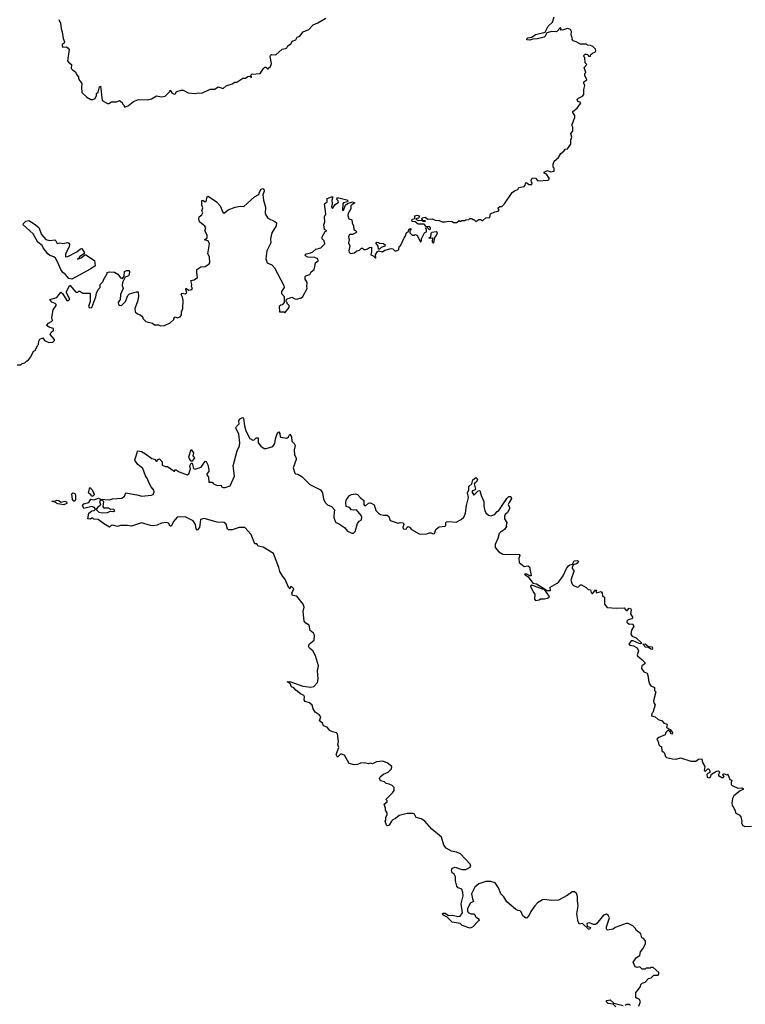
# Model space of a CAD drawing. Extents: x 2240384 to 2404287, y 351326 to 526670.
# Tile 151 of 256: x 2317562 to 2324851, y 426316 to 436206. Entities that reach past the tile are written whole.
import ezdxf

# ---------------------------------------------------------------- set-up
doc = ezdxf.new("R2010")
doc.units = 0

msp = doc.modelspace()

# ---------------------------------------------------------------- linework, layer by layer
at = {"layer": '0CON20XD'}
for points in [[(2320935, 434087.5), (2320950, 434075), (2320940, 434065), (2320905, 434047.5), (2320875, 434047.5), (2320863.3, 434025), (2320870, 433995), (2320863.3, 433965), (2320877.5, 433935), (2320868.8, 433885), (2320871.7, 433871.7), (2320885, 433857.5), (2320925, 433862.5), (2320950, 433885), (2320975, 433892.5), (2320995, 433910), (2321005, 433910), (2321018.3, 433898.3), (2321035, 433897.5), (2321057, 433903), (2321075, 433917.5), (2321095, 433920), (2321097.5, 433875), (2321090, 433845), (2321113, 433833), (2321135, 433810), (2321140, 433815), (2321137.5, 433845), (2321155, 433877.5), (2321165, 433882.5), (2321205, 433872.5), (2321228.3, 433891.7), (2321295, 433907.5), (2321310, 433905), (2321335, 433880), (2321365, 433890), (2321371.7, 433898.3), (2321372.5, 433927.5), (2321387.5, 433935), (2321422.5, 434015), (2321440.7, 434039.3), (2321445, 434060), (2321468.3, 434081.7), (2321471.7, 434098.3), (2321483, 434107), (2321490, 434105), (2321490, 434095), (2321480, 434085), (2321480, 434065), (2321505, 434040), (2321525, 434040), (2321535, 434047.5), (2321555, 434040), (2321588.3, 433971.7), (2321596.7, 433985), (2321596.7, 434005), (2321630, 434065), (2321650, 434075), (2321650, 434095), (2321640, 434115), (2321655, 434120), (2321675, 434100), (2321688.3, 434101.7), (2321690, 434115), (2321675, 434126.7), (2321645, 434127.5), (2321625, 434152.5), (2321565, 434152.5), (2321536.2, 434176.2), (2321505, 434180), (2321500, 434195), (2321506.4, 434203.6), (2321530, 434210), (2321530, 434235), (2321555, 434244), (2321568.1, 434238.1), (2321576.7, 434223.3), (2321567, 434213), (2321540, 434205), (2321550, 434195), (2321565, 434190), (2321601.7, 434191.7), (2321615, 434182.5), (2321635, 434180), (2321640, 434185), (2321610, 434190), (2321600, 434205), (2321603.9, 434216.1), (2321635, 434223.8), (2321660.7, 434200.7), (2321705, 434204.2), (2321735, 434191.2), (2321775, 434188.8), (2321805, 434174), (2321835.8, 434174.2), (2321865, 434182.5), (2321905, 434180), (2321918.3, 434168.3), (2321951.7, 434168.3), (2321975, 434187.5), (2321995, 434180), (2322005, 434190), (2322035, 434190), (2322043, 434197), (2322075, 434200), (2322085, 434210), (2322105, 434210), (2322115, 434200), (2322125, 434200), (2322145, 434180), (2322175, 434200), (2322195, 434200), (2322205, 434190), (2322215, 434190), (2322243, 434217), (2322285, 434220), (2322293, 434257), (2322335, 434277.5), (2322368.3, 434281.7), (2322380, 434295), (2322370, 434305), (2322370, 434315), (2322385, 434330), (2322405, 434330), (2322433, 434357), (2322510.7, 434469.3), (2322533, 434487), (2322565, 434500), (2322575, 434520), (2322628.3, 434531.7), (2322640, 434545), (2322645, 434570), (2322657, 434567), (2322675, 434550), (2322705, 434550), (2322710, 434565), (2322703, 434573), (2322700, 434595), (2322713.8, 434616.2), (2322745, 434612.5), (2322768.3, 434588.3), (2322870, 434595), (2322880, 434605), (2322880, 434615), (2322853, 434653), (2322830, 434665), (2322830, 434675), (2322865, 434692.5), (2322895, 434676.7), (2322930, 434685), (2322930, 434715), (2322920, 434725), (2322920, 434755), (2322930, 434785), (2322975, 434820), (2322997, 434863), (2323026.4, 434883.6), (2323040, 434905), (2323065, 434910), (2323100, 434955), (2323100, 434995), (2323107.5, 435025), (2323098.3, 435061.7), (2323120, 435085), (2323120, 435125), (2323107.5, 435145), (2323137.5, 435225), (2323137.5, 435245), (2323120, 435275), (2323120, 435285), (2323163, 435317), (2323196.7, 435363.3), (2323197.5, 435375), (2323170, 435385), (2323162.5, 435405), (2323175, 435417.5), (2323215, 435437.5), (2323230, 435455), (2323230, 435505), (2323240, 435545), (2323228.3, 435568.3), (2323228.3, 435581.7), (2323257.5, 435602.5), (2323240, 435645), (2323240, 435665), (2323250, 435675), (2323232.5, 435725), (2323257.5, 435755), (2323243, 435773), (2323240, 435825), (2323230, 435835), (2323230, 435845), (2323241.7, 435858.3), (2323255, 435860), (2323270, 435855), (2323275, 435840), (2323295, 435840), (2323300, 435855), (2323315, 435870), (2323346.7, 435883.3), (2323350, 435895), (2323345, 435910), (2323320, 435935), (2323297, 435947), (2323265, 435950), (2323255, 435960), (2323195, 435960), (2323153.6, 435983.6), (2323123, 435993), (2323112.5, 436005), (2323116.7, 436015), (2323101.2, 436055), (2323105.8, 436085.8), (2323096.4, 436106.4), (2323065, 436116.7), (2323025, 436102.5), (2322995, 436100), (2322990, 436105), (2323000, 436115), (2322995, 436127.5), (2322955, 436082.5), (2322906, 436086), (2322856.4, 436073.6), (2322841.2, 436038.8), (2322829.7, 436030.3), (2322765, 436012), (2322715, 436011.2), (2322685, 435999.2), (2322657.5, 436005), (2322656.7, 436015), (2322665, 436023.3), (2322705, 436028.8), (2322745, 436058.1), (2322839.3, 436080.7), (2322870.9, 436139.1), (2322915, 436180), (2322931.2, 436235)], [(2317956.1, 436206.1), (2317971.7, 436171.7), (2317977.5, 436115), (2317990, 436085), (2317997, 436017), (2318011.2, 435985), (2318008.8, 435971.2), (2317987.5, 435955), (2317988.3, 435938.3), (2317995, 435930), (2318031.7, 435931.7), (2318049.3, 435919.3), (2318057.5, 435905), (2318043.6, 435793.6), (2318050.7, 435780.7), (2318082.5, 435755), (2318080, 435715), (2318095, 435697.5), (2318123, 435683), (2318133.8, 435653.8), (2318151.7, 435631.7), (2318152.5, 435615), (2318165, 435590), (2318187.5, 435565), (2318182.5, 435525), (2318187.5, 435475), (2318237.9, 435427.9), (2318275, 435404.2), (2318296.9, 435403.1), (2318318.8, 435415), (2318332.5, 435445), (2318332.5, 435465), (2318350.7, 435479.3), (2318365, 435532.5), (2318375, 435537.5), (2318390, 435395), (2318443, 435363), (2318457, 435363), (2318485, 435380), (2318535, 435380), (2318565, 435392.5), (2318590, 435375), (2318595, 435360), (2318610, 435345), (2318611.7, 435331.7), (2318625, 435330), (2318655, 435342.5), (2318705, 435382.5), (2318755, 435402.5), (2318845, 435400), (2318885, 435410), (2318935, 435440), (2318985, 435430), (2319021.7, 435438.3), (2319070, 435485), (2319075, 435497.5), (2319090.7, 435470.7), (2319115, 435457.5), (2319130, 435465), (2319130, 435475), (2319140, 435485), (2319185, 435499.4), (2319205, 435497.1), (2319255, 435471.2), (2319325, 435463.8), (2319355, 435470), (2319391.7, 435468.3), (2319475, 435506.7), (2319521.7, 435508.3), (2319555, 435532.5), (2319607, 435513), (2319635, 435542.5), (2319695, 435560), (2319723, 435577), (2319741.7, 435578.3), (2319805, 435617.5), (2319831.7, 435618.3), (2319853.9, 435636.1), (2319875, 435640), (2319880, 435640), (2319887, 435623), (2319890, 435635), (2319880, 435645), (2319893, 435657), (2319977.5, 435665), (2320010, 435715), (2320025, 435727.5), (2320035, 435730), (2320055, 435710), (2320060, 435720), (2320082.5, 435735), (2320092.5, 435765), (2320077.5, 435835), (2320080.7, 435849.3), (2320095, 435856.7), (2320135.9, 435854.1), (2320199.3, 435910.7), (2320233.3, 435916.7), (2320245, 435922.5), (2320257, 435943), (2320290, 435965), (2320300, 435990), (2320335, 436002.5), (2320350.7, 436029.3), (2320375, 436040), (2320410, 436085), (2320465, 436107.5), (2320510, 436155), (2320557, 436173), (2320638.3, 436221.7)], [(2317535, 432740), (2317571.7, 432738.3), (2317588.3, 432751.7), (2317615, 432760), (2317635, 432780), (2317645, 432780), (2317675, 432820), (2317700, 432875), (2317716.7, 432883.3), (2317740, 432935), (2317750, 432945), (2317753, 432977), (2317763.6, 432996.4), (2317795, 433010), (2317812.7, 432982.7), (2317855, 432962), (2317895, 432966.7), (2317912.5, 432985), (2317910, 432995), (2317867.5, 433045), (2317880.7, 433069.3), (2317900, 433085), (2317900, 433105), (2317865, 433112.5), (2317830, 433135), (2317851.2, 433158.8), (2317882.5, 433175), (2317890, 433185), (2317883.8, 433215), (2317897, 433293), (2317926.7, 433335), (2317926.7, 433345), (2317917.5, 433355), (2317885, 433370), (2317864.2, 433395.8), (2317933.6, 433416.4), (2317975, 433467.5), (2317992.5, 433455), (2318033.8, 433385), (2318053.6, 433386.4), (2318062.5, 433395), (2318061.2, 433405), (2318032.3, 433462.3), (2318031.2, 433475), (2318065, 433540), (2318125, 433470), (2318145, 433470), (2318155, 433480), (2318165, 433480), (2318195, 433460), (2318265, 433460), (2318270, 433455), (2318270, 433375), (2318252.5, 433325), (2318262, 433312), (2318285.7, 433314.3), (2318327, 433423), (2318335, 433460), (2318350, 433495), (2318370, 433515), (2318370, 433545), (2318400, 433575), (2318400, 433585), (2318440, 433655), (2318440, 433665), (2318465, 433672.5), (2318515, 433668.8), (2318549.3, 433649.3), (2318575, 433612.5), (2318595, 433607.5), (2318611.7, 433628.3), (2318613.3, 433675), (2318635, 433686.7), (2318657.5, 433687.5), (2318666.2, 433676.2), (2318662.5, 433645), (2318655, 433633.3), (2318621.7, 433618.3), (2318593.3, 433565), (2318592.5, 433535), (2318600, 433505), (2318573.3, 433445), (2318570, 433395), (2318551.2, 433365), (2318555.8, 433345), (2318565, 433337.1), (2318585, 433336.5), (2318625.6, 433375), (2318647.5, 433435), (2318665, 433452.5), (2318735, 433473.8), (2318752.5, 433472.5), (2318756.7, 433425), (2318746.7, 433375), (2318720, 433305), (2318723, 433273), (2318745, 433250), (2318771.7, 433241.7), (2318788.3, 433228.3), (2318800, 433215), (2318800, 433205), (2318830, 433175), (2318895, 433157.5), (2318915, 433142.5), (2318955, 433140), (2318975, 433130), (2319017, 433133), (2319075, 433162.5), (2319110, 433195), (2319110, 433205), (2319125, 433220), (2319145, 433212.5), (2319175, 433220), (2319187, 433243), (2319188.3, 433271.7), (2319200, 433305), (2319204, 433386), (2319198.1, 433418.1), (2319183.9, 433446.1), (2319195, 433457.5), (2319225, 433453.3), (2319240, 433465), (2319230, 433495), (2319235, 433510), (2319258.3, 433488.3), (2319292.5, 433495), (2319297.5, 433505), (2319288.8, 433525), (2319292, 433545), (2319280, 433585), (2319315, 433592.5), (2319347.5, 433615), (2319340, 433665), (2319342.5, 433695), (2319380, 433725), (2319425, 433727.5), (2319466.4, 433753.6), (2319473.3, 433765), (2319467.5, 433825), (2319451.2, 433855), (2319470, 433955), (2319455, 433983.3), (2319420, 433995), (2319446.7, 434015), (2319445, 434040), (2319422.5, 434085), (2319432.5, 434115), (2319421.7, 434131.7), (2319367.5, 434175), (2319360, 434205), (2319363.9, 434226.1), (2319393, 434247), (2319402.5, 434265), (2319392.5, 434285), (2319400, 434315), (2319391.7, 434341.7), (2319390, 434390), (2319405, 434390), (2319425, 434377.5), (2319435, 434380), (2319443.6, 434426.4), (2319455, 434432.5), (2319537.5, 434375), (2319575, 434337.5), (2319604.1, 434274.1), (2319615, 434263.3), (2319655, 434296.7), (2319725, 434322.5), (2319775, 434333.8), (2319815, 434330), (2319920, 434425), (2319965, 434450), (2319970, 434475), (2319988.8, 434505), (2320005, 434511.2), (2320014.2, 434504.2), (2320017, 434483), (2320005.8, 434445), (2320011.7, 434391.7), (2320031.7, 434321.7), (2320026.7, 434255), (2320055, 434213.3), (2320125, 434180), (2320142.5, 434165), (2320136.7, 434135), (2320096.2, 434065), (2320080, 434005), (2320083.3, 433965), (2320046.2, 433885), (2320033.3, 433805), (2320047.5, 433765), (2320093.6, 433743.6), (2320123, 433713), (2320216.4, 433536.4), (2320217.5, 433515), (2320192.5, 433475), (2320192.5, 433455), (2320220, 433425), (2320220, 433365), (2320198.3, 433341.7), (2320185, 433340), (2320170, 433325), (2320171.7, 433271.7), (2320215, 433270), (2320227, 433263), (2320270, 433315), (2320270, 433335), (2320250, 433355), (2320250, 433365), (2320240, 433375), (2320241.7, 433398.3), (2320295, 433417.5), (2320325, 433402.5), (2320345, 433400), (2320375, 433410), (2320385, 433407.5), (2320407.5, 433425), (2320450, 433505), (2320446.2, 433525), (2320451.2, 433565), (2320431.2, 433601.2), (2320430, 433625), (2320435, 433632.5), (2320475, 433647.5), (2320488.3, 433671.7), (2320518.8, 433695), (2320526.2, 433726.2), (2320532.5, 433765), (2320560, 433785), (2320556.7, 433805), (2320527.7, 433817.7), (2320455, 433820), (2320433.8, 433835), (2320430, 433845), (2320440, 433855), (2320485, 433863.8), (2320505.9, 433874.1), (2320538.3, 433901.7), (2320587, 433913), (2320627, 433953), (2320620, 433985), (2320600, 434005), (2320600, 434025), (2320631.7, 434078.3), (2320647.5, 434085), (2320625, 434100), (2320617.5, 434145), (2320627.5, 434175), (2320623.8, 434225), (2320636, 434255), (2320622.5, 434355), (2320650, 434375), (2320651.7, 434408.3), (2320692.7, 434427.3), (2320706.7, 434425), (2320697, 434393), (2320700, 434355), (2320693.3, 434325), (2320705, 434310), (2320730.5, 434349.5), (2320765.9, 434374.1), (2320762.5, 434385), (2320743, 434403), (2320753.3, 434415), (2320767.6, 434417.6), (2320848.8, 434395), (2320856.7, 434385), (2320853.3, 434376.7), (2320815, 434365.7), (2320809.2, 434355), (2320805, 434290), (2320816.1, 434293.9), (2320835, 434342.5), (2320855, 434360), (2320905, 434375.8), (2320927.5, 434365), (2320900.7, 434349.3), (2320890, 434335), (2320890, 434305), (2320861.4, 434258.6), (2320859.2, 434235), (2320867, 434207), (2320900, 434195), (2320902.5, 434165), (2320916.1, 434136.1), (2320917.5, 434097.5), (2320935, 434087.5)], [(2318085, 433600), (2318055, 433607.5), (2318021.2, 433645), (2317993.8, 433665), (2317974, 433695), (2317945.7, 433765.7), (2317920.3, 433810.3), (2317905, 433824), (2317865, 433838), (2317844.3, 433854.3), (2317796.2, 433915), (2317787.3, 433937.3), (2317745, 433972.5), (2317696, 434056), (2317596.7, 434145), (2317600.3, 434159.7), (2317625, 434183.3), (2317655, 434187.5), (2317707.5, 434155), (2317755, 434117.5), (2317779.3, 434049.3), (2317825, 433997.5), (2317865, 433987.5), (2317913.9, 433993.9), (2317926.2, 433985), (2317938.3, 433958.3), (2317965, 433964), (2317995, 433956.7), (2318045, 433966.2), (2318055, 433962.5), (2318060.7, 433950.7), (2318060, 433925), (2318023.3, 433855), (2318023, 433823), (2318045, 433827.5), (2318136.1, 433873.9), (2318172.5, 433905), (2318185, 433908), (2318212.5, 433865), (2318207, 433853), (2318162.5, 433825), (2318160, 433810), (2318141.7, 433801.7), (2318180, 433815), (2318215, 433842.5), (2318227.5, 433842.5), (2318315, 433787.5), (2318320, 433735), (2318276.1, 433703.9), (2318085, 433600)], [(2321715, 433960), (2321726.8, 433973.2), (2321728.3, 434011.7), (2321746.7, 434035), (2321757.5, 434065), (2321746.4, 434076.4), (2321701.7, 434068.3), (2321693, 434057), (2321688.3, 434021.7), (2321672.5, 434015), (2321675, 434010), (2321710, 434015), (2321706.7, 433975), (2321715, 433960)], [(2321175, 433900), (2321165, 433900), (2321161.7, 433931.7), (2321140, 433965), (2321145, 433970), (2321167, 433967), (2321175, 433960), (2321217, 433957), (2321232.5, 433945), (2321229.3, 433930.7), (2321191.7, 433918.3), (2321175, 433900)], [(2318734.1, 431134.1), (2318685, 431118), (2318645, 431126.7), (2318576.1, 431123.9), (2318545, 431116.7), (2318495, 431130), (2318480, 431125), (2318465, 431110), (2318402.5, 431145), (2318350, 431185), (2318308.3, 431188.3), (2318295, 431200), (2318285, 431200), (2318271.7, 431188.3), (2318245, 431192.5), (2318255, 431250), (2318285, 431272.5), (2318310, 431275), (2318320, 431285), (2318320, 431295), (2318312.5, 431305), (2318285, 431316.2), (2318205, 431297.5), (2318193.8, 431325), (2318205.6, 431344.4), (2318256.7, 431355), (2318275, 431390), (2318305, 431383.3), (2318355, 431400), (2318375, 431390), (2318465, 431383.3), (2318495, 431392.5), (2318589.3, 431400.7), (2318615, 431420), (2318627, 431453), (2318755, 431430), (2318785, 431419.2), (2318885, 431430), (2318902.1, 431437.9), (2318914, 431465), (2318909.5, 431479.5), (2318883.3, 431515), (2318858.3, 431558.3), (2318846.2, 431595), (2318824.3, 431624.3), (2318797.7, 431697.7), (2318747, 431737), (2318723.3, 431775), (2318720, 431785), (2318742.5, 431855), (2318743.9, 431876.1), (2318785, 431867.1), (2318825.5, 431845.5), (2318888, 431798), (2318915, 431792.5), (2318935, 431767.5), (2318951.4, 431788.6), (2318965, 431795.7), (2318992, 431765), (2318991.7, 431731.7), (2319025, 431717.5), (2319045, 431716.7), (2319115, 431670), (2319120, 431670), (2319120, 431685), (2319135, 431685.8), (2319163.6, 431663.6), (2319245, 431634.2), (2319261.2, 431645), (2319277.5, 431695), (2319270.8, 431725), (2319285, 431750), (2319295, 431750), (2319309.3, 431699.3), (2319325, 431690), (2319385, 431712.5), (2319417, 431763), (2319425, 431770), (2319435, 431767.5), (2319452.5, 431735), (2319463.3, 431685), (2319460.7, 431669.3), (2319442.5, 431645), (2319442.5, 431635), (2319459.3, 431609.3), (2319461.7, 431561.7), (2319495, 431560), (2319510, 431545), (2319545, 431527.5), (2319585, 431530), (2319590, 431515), (2319605, 431507.5), (2319625, 431507.5), (2319676.4, 431523.6), (2319719.3, 431620.7), (2319706.2, 431725), (2319747.5, 431875), (2319770.8, 431925), (2319774.3, 431955), (2319764.2, 432044.2), (2319734, 432106), (2319740, 432120), (2319767.5, 432145), (2319762.5, 432175), (2319770, 432195), (2319798.8, 432208.8), (2319807, 432207), (2319809.2, 432199.2), (2319820, 432125), (2319834.3, 432075), (2319875, 432000), (2319905, 431982), (2319915.8, 431984.2), (2319937.5, 432005), (2319955.8, 432005.8), (2319957.5, 431955), (2319983.6, 431923.6), (2320018.3, 431898.3), (2320038.3, 431898.3), (2320105, 431920), (2320125, 431947.5), (2320131.4, 431995), (2320152.5, 432055), (2320165, 432066.7), (2320175, 432050), (2320177.5, 432017.5), (2320185, 432013.8), (2320246.4, 432003.6), (2320263.3, 432015), (2320275, 432042.5), (2320293.3, 432015), (2320294.1, 431974.1), (2320318.8, 431948.8), (2320327.7, 431927.7), (2320317.5, 431885), (2320321.1, 431835), (2320339.2, 431805), (2320340.5, 431789.5), (2320307.5, 431705), (2320325, 431650), (2320333, 431643), (2320355, 431642.5), (2320395, 431617.5), (2320475, 431538), (2320583, 431483), (2320602.5, 431455), (2320615, 431390), (2320634.2, 431354.2), (2320655, 431333.3), (2320693.3, 431315), (2320728.3, 431278.3), (2320720, 431265), (2320717, 431207), (2320735, 431160), (2320775, 431140), (2320823.8, 431103.8), (2320855, 431067.5), (2320898.3, 431048.3), (2320915, 431047.5), (2320932.5, 431065), (2320956.7, 431145), (2320972.5, 431167.5), (2320995, 431181.2), (2320997.7, 431207.7), (2320993.3, 431225), (2320945, 431283.3), (2320915, 431278.8), (2320895, 431283.8), (2320875, 431307.5), (2320840, 431315), (2320836.7, 431355), (2320846.2, 431385), (2320873.6, 431426.4), (2320895, 431437.5), (2320935, 431443.3), (2320955, 431437.5), (2320985, 431402.5), (2321020, 431375), (2321020, 431335), (2321025, 431327.5), (2321035, 431322.5), (2321065, 431350), (2321085, 431352.5), (2321123, 431333), (2321139.2, 431275), (2321165, 431249.2), (2321185, 431237.1), (2321215, 431230), (2321255, 431230), (2321270, 431215), (2321283.3, 431175), (2321365, 431150), (2321385, 431156), (2321413, 431153), (2321420, 431135), (2321410.5, 431109.5), (2321415, 431091.2), (2321445, 431087.5), (2321455, 431110), (2321465, 431116.7), (2321479.3, 431109.3), (2321496.4, 431086.4), (2321575, 431043.3), (2321643, 431037), (2321675, 431052.5), (2321695, 431052.5), (2321715, 431042.5), (2321730, 431045), (2321741.2, 431085), (2321765, 431106.7), (2321776.4, 431113.6), (2321835, 431117.5), (2321842.5, 431125), (2321842.5, 431155), (2321848.8, 431161.2), (2321875, 431165.8), (2321945, 431158.8), (2321997.5, 431185), (2322022.3, 431207.7), (2322040, 431250), (2322049.2, 431325), (2322070.8, 431405), (2322060, 431455), (2322072.5, 431485), (2322072.7, 431517.3), (2322102.5, 431545), (2322112.5, 431585), (2322144.1, 431605.9), (2322155, 431600), (2322160.8, 431585), (2322148.9, 431561.1), (2322126.7, 431545), (2322139.3, 431490.7), (2322136.7, 431483.3), (2322110, 431475), (2322102.5, 431465), (2322125, 431430), (2322167, 431473), (2322185, 431477.5), (2322197.7, 431427.7), (2322223.8, 431365), (2322223.8, 431315), (2322233.8, 431275), (2322245, 431252.5), (2322270.7, 431230.7), (2322295, 431223.8), (2322325, 431231.2), (2322338.3, 431241.7), (2322356.7, 431265), (2322374, 431276), (2322453.8, 431395), (2322475, 431416.2), (2322495, 431416.7), (2322502.9, 431395), (2322478, 431355), (2322470, 431335), (2322483.3, 431305), (2322482.5, 431292.5), (2322462.5, 431255), (2322437.5, 431235), (2322432.3, 431217.7), (2322432.7, 431192.7), (2322456.4, 431156.4), (2322450, 431125), (2322453.3, 431115), (2322433.3, 431085), (2322390.6, 431059.4), (2322378.8, 431045), (2322365.8, 430994.2), (2322336.7, 430935), (2322336.7, 430905), (2322375, 430860), (2322415, 430838.8), (2322580, 430835), (2322587.5, 430825), (2322577.5, 430795), (2322580, 430755), (2322630, 430715), (2322665, 430720), (2322681.7, 430711.7), (2322698.6, 430621.4), (2322685, 430618.8), (2322656.1, 430636.1), (2322633.3, 430635), (2322668.3, 430608.3), (2322715, 430546.2), (2322755, 430539.4), (2322862, 430472), (2322895, 430472.5), (2322890, 430505), (2322962.5, 430545), (2322979.3, 430560.7), (2323021.2, 430618.8), (2323055, 430693.8), (2323075, 430718.8), (2323088.8, 430731.2), (2323115, 430737.5), (2323131.1, 430768.9), (2323165.4, 430775.4), (2323174.2, 430765), (2323168.9, 430751.1), (2323155, 430739.2), (2323120.7, 430729.3), (2323113.3, 430703.3), (2323112.5, 430692.5), (2323130, 430675), (2323130, 430665), (2323100, 430575), (2323113.3, 430535), (2323125, 430522.5), (2323165, 430507.5), (2323175, 430510), (2323195, 430530), (2323205, 430530), (2323253, 430503), (2323273, 430483), (2323295, 430480), (2323303.3, 430453.3), (2323315, 430440), (2323345, 430480), (2323357.5, 430477.5), (2323350, 430465), (2323355, 430450), (2323403.6, 430463.6), (2323413.8, 430445), (2323415, 430420), (2323437, 430407), (2323436.7, 430335), (2323465, 430303.3), (2323556.4, 430293.6), (2323633, 430297), (2323655, 430272.5), (2323665, 430272.5), (2323684.4, 430295.6), (2323699.7, 430289.7), (2323705.7, 430275), (2323697, 430237), (2323717.5, 430205), (2323717.5, 430195), (2323711.7, 430188.3), (2323672.9, 430177.1), (2323662.5, 430165), (2323662.5, 430155), (2323685, 430133.3), (2323717, 430137), (2323730, 430115), (2323707.5, 430075), (2323700.7, 430030.7), (2323714, 430015), (2323755, 429996.9), (2323810, 429945), (2323801.7, 429938.3), (2323785, 429939.2), (2323725, 429966.9), (2323703.9, 429966.1), (2323682.5, 429935), (2323693, 429923), (2323727, 429917), (2323765.8, 429895.8), (2323778.8, 429865), (2323763.8, 429825), (2323766.7, 429815), (2323815.8, 429775.8), (2323840.7, 429750.7), (2323843, 429737), (2323812.5, 429715), (2323808.3, 429688.3), (2323832.5, 429655), (2323863.6, 429643.6), (2323876.4, 429606.4), (2323877, 429567), (2323887.5, 429535), (2323902.5, 429515), (2323938.3, 429498.3), (2323938.3, 429468.3), (2323952.5, 429455), (2323928, 429365), (2323931.2, 429345), (2323946.1, 429323.9), (2323921.7, 429248.3), (2323913, 429237), (2323910, 429215), (2323945, 429203.3), (2323975, 429177.5), (2324015, 429162.5), (2324031.7, 429141.7), (2324060, 429135), (2324067.5, 429125), (2324060, 429095), (2324095, 429077.5), (2324120, 429045), (2324115, 429030), (2324101.7, 429031.7), (2324098.3, 429048.3), (2324075, 429070), (2324052.5, 429045), (2324047.5, 429022.5), (2323983, 428997), (2323961.7, 428978.3), (2323977, 428957), (2323983, 428923), (2323995, 428910), (2324010, 428905), (2324013, 428863), (2324037.5, 428845), (2324050, 428805), (2324060, 428795), (2324120.7, 428780.7), (2324155, 428777.5), (2324201.7, 428791.7), (2324305, 428756.7), (2324355, 428756.7), (2324382.1, 428777.9), (2324413, 428783), (2324420, 428745), (2324443.3, 428705), (2324437.5, 428665), (2324451.7, 428658.3), (2324475, 428680), (2324485, 428680), (2324495, 428660), (2324493.3, 428645), (2324473.9, 428636.1), (2324466.2, 428625), (2324467.9, 428597.9), (2324485, 428590), (2324496.8, 428593.2), (2324513, 428627), (2324562.3, 428657.7), (2324585, 428660), (2324592, 428645), (2324580.8, 428625), (2324582, 428615), (2324615, 428594.4), (2324630, 428595), (2324640, 428605), (2324625, 428620), (2324632.5, 428635), (2324665, 428622.5), (2324675, 428626.7), (2324694.2, 428574.2), (2324716.2, 428566.2), (2324707.5, 428545), (2324707.5, 428525), (2324717.5, 428515), (2324775, 428486.7), (2324815, 428490), (2324830, 428485), (2324830, 428475), (2324799.3, 428460.7), (2324735, 428410), (2324723.3, 428385), (2324716.7, 428335), (2324717.5, 428315), (2324745, 428270), (2324756.7, 428235), (2324790.7, 428220.7), (2324805, 428200), (2324816.7, 428155), (2324812.5, 428135), (2324825, 428112.5), (2324845, 428103.3), (2324913.6, 428106.4)], [(2319295, 431770), (2319285, 431772.5), (2319266.7, 431795), (2319260, 431815), (2319285, 431890), (2319306.7, 431855), (2319300, 431825), (2319316.7, 431805), (2319295, 431770)], [(2318295, 431420), (2318285, 431420), (2318277.5, 431435), (2318253.3, 431455), (2318265, 431506.7), (2318285, 431486.7), (2318310, 431445), (2318310, 431435), (2318295, 431420)], [(2318005, 431334.4), (2317945, 431342.9), (2317915, 431361.2), (2317883.6, 431366.4), (2317895, 431372.5), (2317905, 431367.5), (2317935, 431380), (2317955, 431375.8), (2317975, 431361.2), (2318015, 431370), (2318031.7, 431361.7), (2318036, 431345), (2318005, 431334.4)], [(2318105, 431368.8), (2318094, 431385), (2318086.7, 431445), (2318095, 431453.3), (2318115, 431446.7), (2318121.2, 431435), (2318122, 431385), (2318115, 431371.2), (2318105, 431368.8)], [(2318395, 431253.8), (2318445, 431256.2), (2318475, 431270), (2318505, 431266.7), (2318516.2, 431275), (2318505, 431288.6), (2318475, 431286.2), (2318455, 431298.8), (2318409.7, 431299.7), (2318400, 431315), (2318407.5, 431365), (2318385, 431380), (2318375, 431380), (2318362.5, 431365), (2318373.3, 431335), (2318370, 431325), (2318342.5, 431305), (2318330, 431285), (2318357.7, 431257.7), (2318395, 431253.8)], [(2323783, 426297), (2323797.5, 426345), (2323786.4, 426366.4), (2323763.9, 426373.9), (2323752.5, 426385), (2323750, 426435), (2323775, 426460), (2323797.5, 426495), (2323800, 426515), (2323815, 426530), (2323845, 426540), (2323880, 426575), (2323907, 426583), (2323931.7, 426608.3), (2323975, 426610), (2323982.5, 426625), (2323982.5, 426635), (2323925, 426687.5), (2323903, 426687), (2323895, 426680), (2323855, 426680), (2323845, 426670), (2323815, 426670), (2323791.7, 426691.7), (2323765, 426686.7), (2323743, 426693), (2323725, 426740), (2323757.5, 426785), (2323790, 426805), (2323798.3, 426841.7), (2323822.5, 426875), (2323847, 426923), (2323850, 426955), (2323825, 426980), (2323810, 426985), (2323800, 427025), (2323757, 427057), (2323745, 427080), (2323720, 427105), (2323675, 427127.5), (2323655, 427127.5), (2323545, 427086.2), (2323525, 427070), (2323465, 427060), (2323457.5, 427075), (2323457.5, 427095), (2323486.2, 427185), (2323473, 427213), (2323455, 427222.5), (2323425, 427210), (2323357.5, 427125), (2323345, 427117.5), (2323325, 427116.7), (2323286.4, 427133.6), (2323260.7, 427129.3), (2323261.7, 427101.7), (2323296.2, 427086.2), (2323285, 427067.5), (2323275, 427070), (2323217, 427127), (2323185, 427120), (2323173.6, 427143.6), (2323158, 427225), (2323170.8, 427305), (2323163.8, 427355), (2323166.7, 427395), (2323157.5, 427425), (2323135, 427446), (2323112.5, 427445), (2323062.5, 427407.5), (2322975, 427361.9), (2322905, 427357.8), (2322835, 427368.9), (2322815, 427366.9), (2322765, 427335.8), (2322737.5, 427305), (2322695, 427248.8), (2322679.1, 427210.9), (2322655, 427183.8), (2322645, 427181.2), (2322615.8, 427205.8), (2322600, 427245), (2322590, 427255), (2322565, 427258.8), (2322541.1, 427271.1), (2322456.8, 427346.8), (2322426.9, 427395), (2322395, 427426), (2322372.7, 427485), (2322338, 427535), (2322295, 427551.1), (2322245, 427550), (2322174.6, 427525.4), (2322135, 427493.3), (2322101.9, 427425), (2322110, 427375), (2322121.7, 427348.3), (2322088.3, 427331.7), (2322060, 427275), (2322058.8, 427255), (2322068.3, 427238.3), (2322095, 427226.2), (2322127.5, 427225), (2322142.5, 427195), (2322172.5, 427175), (2322176.7, 427165), (2322172.5, 427155), (2322109.5, 427090.5), (2322085, 427080), (2322008.3, 427108.3), (2321985, 427126.7), (2321905, 427140), (2321855, 427190), (2321812.5, 427215), (2321810, 427225), (2321815, 427230), (2321835, 427230), (2321868.3, 427208.3), (2321905, 427212.5), (2321968.3, 427198.3), (2321987.7, 427202.3), (2322008.8, 427235), (2321997.5, 427325), (2322017.5, 427405), (2322015, 427440), (2322003.9, 427473.9), (2321967.7, 427487.7), (2321954, 427504), (2321940, 427555), (2321941.2, 427595), (2321926.7, 427625), (2321905, 427637.5), (2321898, 427665), (2321906.4, 427683.6), (2321935, 427692.5), (2322005, 427670), (2322045, 427670), (2322086.7, 427695), (2322093.3, 427705), (2322088.8, 427725), (2321988.8, 427828.8), (2321950, 427845), (2321900, 427855), (2321847.5, 427885), (2321823.3, 427915), (2321800, 427995), (2321703.3, 428075), (2321633.3, 428155), (2321595, 428180), (2321545, 428193.3), (2321526.7, 428225), (2321515, 428233.3), (2321455, 428231.2), (2321375, 428212.5), (2321337.9, 428182.1), (2321310.7, 428169.3), (2321295.6, 428154.4), (2321275, 428116), (2321255, 428110), (2321246.7, 428115), (2321232.5, 428155), (2321240, 428165), (2321240, 428195), (2321251.7, 428218.3), (2321251.7, 428238.3), (2321237.5, 428265), (2321237.5, 428285), (2321223, 428327), (2321255, 428350), (2321255, 428360), (2321240, 428375), (2321308.3, 428441.7), (2321322.5, 428465), (2321323, 428493), (2321305, 428512.5), (2321275, 428527.5), (2321243, 428533), (2321225, 428550), (2321185, 428560), (2321177.5, 428585), (2321187, 428603), (2321215, 428627.5), (2321265, 428647.5), (2321297, 428683), (2321300, 428705), (2321255, 428740), (2321205, 428757.5), (2321145, 428752.5), (2321105, 428732.5), (2321085, 428737.5), (2321065, 428732.5), (2321025, 428742.5), (2320985, 428736.7), (2320956.4, 428723.6), (2320920.7, 428720.7), (2320872.5, 428735), (2320825, 428820), (2320795, 428830), (2320785, 428827.5), (2320755, 428797.5), (2320742.5, 428825), (2320767.5, 428895), (2320757, 428927), (2320763.3, 428955), (2320755, 429032.5), (2320745, 429043.3), (2320705, 429052.5), (2320676.4, 429066.4), (2320649.3, 429099.3), (2320615, 429112.5), (2320605, 429140), (2320572.5, 429165), (2320586.2, 429205), (2320570, 429225), (2320529.7, 429249.7), (2320510, 429285), (2320500.3, 429320.3), (2320474.4, 429344.4), (2320428.6, 429358.6), (2320420.8, 429375), (2320423.1, 429405), (2320417, 429417), (2320383.4, 429433.4), (2320335, 429472.5), (2320316.4, 429496.4), (2320293.8, 429505), (2320278.8, 429538.8), (2320250, 429555), (2320275, 429558), (2320405, 429513.3), (2320485, 429502.5), (2320515, 429508), (2320555, 429550), (2320560, 429585), (2320554.4, 429665), (2320564.4, 429715), (2320531.9, 429815), (2320506.9, 429866.9), (2320472.5, 429895), (2320464.4, 429915), (2320472.9, 429937.1), (2320518.8, 429975), (2320524.2, 430025), (2320512, 430045), (2320479.4, 430069.4), (2320470.8, 430125), (2320435, 430145.8), (2320420, 430165), (2320408, 430262), (2320418.8, 430305), (2320410, 430335), (2320346.2, 430416.2), (2320302, 430422), (2320296.7, 430445), (2320315, 430490), (2320295, 430510), (2320281.7, 430508.3), (2320275, 430490), (2320265, 430500), (2320225, 430590), (2320203.9, 430613.9), (2320176.7, 430665), (2320163.6, 430703.6), (2320112.5, 430845), (2320008.3, 430908.3), (2319958.3, 430918.3), (2319945, 430940), (2319925, 430942.5), (2319886.2, 431035), (2319825, 431106), (2319765, 431103.8), (2319695, 431081.2), (2319660.8, 431080.8), (2319650, 431090), (2319635, 431138.8), (2319616.7, 431155), (2319545, 431160), (2319415, 431196.7), (2319378.8, 431185), (2319366.7, 431105), (2319345, 431080), (2319333.3, 431093.3), (2319328.8, 431135), (2319305, 431173.8), (2319225, 431212), (2319145, 431210), (2319110.8, 431169.2), (2319085, 431120), (2319075, 431120), (2319057.3, 431147.3), (2319035, 431156), (2318985, 431148), (2318941.3, 431128.7), (2318905, 431123.1), (2318875, 431125.6), (2318785, 431152), (2318734.1, 431134.1)], [(2322745, 430372.5), (2322781.7, 430378.3), (2322795, 430390), (2322835, 430387.5), (2322865, 430394), (2322883.3, 430405), (2322882, 430415), (2322833, 430483), (2322813.3, 430485), (2322705, 430527.5), (2322693.3, 430515), (2322722.3, 430452.3), (2322736.7, 430435), (2322733.3, 430385), (2322745, 430372.5)], [(2323915, 429881.1), (2323902.3, 429882.3), (2323880, 429900), (2323848.8, 429905), (2323820, 429935), (2323845, 429936.7), (2323879.3, 429909.3), (2323915, 429905.8), (2323919.5, 429895), (2323915, 429881.1)], [(2323549.3, 426289.3), (2323525, 426317.5), (2323473, 426323), (2323452.5, 426345), (2323460, 426355), (2323495, 426360), (2323529.3, 426329.3), (2323624.1, 426304.1)], [(2323644, 426306), (2323665, 426317.5), (2323687, 426317), (2323690, 426305)]]:
    msp.add_lwpolyline(points, dxfattribs=at)

doc.saveas('drawing.dxf')
